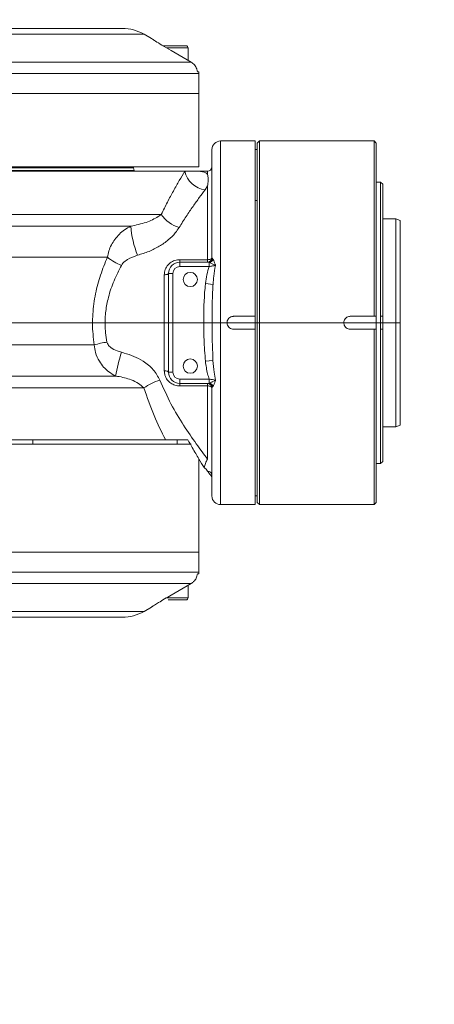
# Model space of a CAD drawing. Header units: millimetres. Extents: x 739 to 2567, y 424 to 1289.
# Tile 16 of 58: x 2080 to 2090, y 845 to 868. Entities that reach past the tile are written whole.
import ezdxf

# ---------------------------------------------------------------- set-up
doc = ezdxf.new("R2010")
doc.units = ezdxf.units.MM
doc.header["$PDSIZE"] = -1
doc.linetypes.add('CENTERX2', pattern=[20.32, 12.7, -2.54, 2.54, -2.54])
doc.layers.add('5', color=7, linetype='Continuous', lineweight=35)
doc.styles.add('SLDTEXTSTYLE0', font='TXT', dxfattribs={"width": 0.7})
doc.styles.get("Standard").update_dxf_attribs({"font": 'times.ttf'})
doc.dimstyles.new('ISO-25', dxfattribs={"dimtxt": 3.5, "dimasz": 2.5, "dimexe": 1.25, "dimexo": 0.625, "dimtad": 1, "dimdec": 0, "dimlfac": 10, "dimtxsty": 'Standard', "dimcen": 2.5, "dimadec": 0, "dimazin": 0, "dimtfac": 1, "dimtmove": 0, "dimatfit": 3, "dimfxl": 1, "dimarcsym": 0})
doc.dimstyles.new('SLDDIMSTYLE1', dxfattribs={"dimtxt": 3.5, "dimasz": 2.4, "dimexe": 0, "dimexo": 0.0625, "dimgap": 0.875, "dimtad": 0, "dimtih": 1, "dimtoh": 1, "dimdec": 4, "dimlfac": 7, "dimzin": 12, "dimdsep": 46, "dimtxsty": 'SLDTEXTSTYLE0', "dimsah": 1, "dimcen": 0.09, "dimazin": 3, "dimtfac": 1, "dimtdec": 3, "dimtofl": 0, "dimtmove": 0, "dimatfit": 3, "dimfxl": 1, "dimfrac": 2, "dimtolj": 1, "dimtzin": 12, "dimarcsym": 0})

# ---------------------------------------------------------------- blocks, each defined once
blk = doc.blocks.new('*D116')
at = {"color": 0, "lineweight": -2}
for start, end in [(92.4536, 166.1987), (3.8013, 73.2214)]:
    blk.add_arc((2004.999, 860.51), 36.181, start, end, dxfattribs=at)
at = {"color": 0}
for points in [[(1969.471, 869.224), (1970.254, 869.059), (1969.367, 866.793)], [(2040.701, 862.895), (2041.501, 862.922), (2041.181, 860.51)]]:
    blk.add_solid(points, dxfattribs=at)
at = {"layer": 'Defpoints', "color": 0}
for p in [(1990.668, 893.732), (1883.78, 881.884), (1980.782, 860.51), (2004.999, 860.51), (2089.12, 860.51)]:
    blk.add_point(p, dxfattribs=at)
at = {"color": 0, "lineweight": 5, "insert": (2004.974, 898.202), "char_height": 3.5, "attachment_point": 1}
blk.add_mtext('170%%d', dxfattribs=at)
blk = doc.blocks.new('*D117')
at = {"layer": '5', "color": 0, "lineweight": -2}
for p, q in [((2075.962, 883.816), (2119.662, 898.169)), ((2073.562, 883.816), (2075.962, 883.816))]:
    blk.add_line(p, q, dxfattribs=at)
at = {"layer": '5', "color": 0}
blk.add_solid([(2119.787, 897.789), (2119.537, 898.549), (2121.942, 898.918)], dxfattribs=at)
at = {"layer": 'Defpoints', "color": 0}
for p in [(2121.942, 898.918), (2004.999, 860.51)]:
    blk.add_point(p, dxfattribs=at)
at = {"layer": '5', "color": 0, "lineweight": 5, "insert": (2050.479, 886.112), "char_height": 4.5, "attachment_point": 1}
blk.add_mtext('\\A1;R1290.8', dxfattribs=at)
blk = doc.blocks.new('*D119')
at = {"color": 0, "lineweight": -2}
for start, end in [(286.8481, 356.1846), (193.8154, 267.5424)]:
    blk.add_arc((2004.999, 860.51), 36.048, start, end, dxfattribs=at)
at = {"color": 0}
for points in [[(2041.367, 858.098), (2040.567, 858.124), (2041.047, 860.51)], [(1970.386, 851.984), (1969.603, 851.819), (1969.499, 854.25)]]:
    blk.add_solid(points, dxfattribs=at)
at = {"layer": 'Defpoints', "color": 0}
for p in [(1980.782, 860.51), (2004.999, 860.51), (2089.12, 860.51), (1883.78, 839.136), (1990.721, 827.41)]:
    blk.add_point(p, dxfattribs=at)
at = {"color": 0, "lineweight": 5, "insert": (2004.977, 826.523), "char_height": 3.5, "attachment_point": 1}
blk.add_mtext('170%%d', dxfattribs=at)

msp = doc.modelspace()

# ---------------------------------------------------------------- linework, layer by layer
at = {"color": 7, "linetype": 'Continuous', "lineweight": 5}
for p, q in [((2079.862947, 867.30976), (2082.702306, 867.30976)), ((2083.370825, 867.078491), (2083.202306, 867.175786)), ((2084.29025, 866.530337), (2083.826677, 866.798918)), ((2084.220255, 866.57089), (2084.220255, 866.85976)), ((2080.059527, 866.530337), (2084.29025, 866.530337)), ((2084.437154, 866.30976), (2084.467679, 866.30976)), ((2084.470255, 865.80976), (2084.470255, 866.27053)), ((2084.470255, 865.80976), (2080.077752, 865.80976)), ((2084.470255, 864.10976), (2084.470255, 865.80976)), ((2085.770255, 864.70976), (2084.970255, 864.70976)), ((2085.770255, 864.70976), (2085.770255, 860.65976)), ((2085.870255, 864.70976), (2085.820255, 864.65976)), ((2088.520255, 864.70976), (2085.870255, 864.70976)), ((2085.870255, 864.70976), (2085.870255, 856.30976)), ((2088.570255, 864.65976), (2088.520255, 864.70976)), ((2088.520255, 860.65976), (2088.520255, 864.70976)), ((2084.770255, 862.00976), (2084.770255, 864.50976)), ((2085.820255, 864.50976), (2085.770255, 864.50976)), ((2085.820255, 856.35976), (2085.820255, 864.65976)), ((2088.570255, 864.65976), (2088.570255, 860.50976)), ((2084.470255, 864.10976), (2074.470255, 864.10976)), ((2082.958193, 864.092899), (2082.952056, 864.10976)), ((2082.970255, 864.00976), (2082.970255, 864.024495)), ((2084.143767, 864.00976), (2074.481347, 864.00976)), ((2084.459162, 864.00976), (2084.143767, 864.00976)), ((2084.670255, 864.00976), (2084.459162, 864.00976)), ((2084.670255, 863.67113), (2084.612086, 863.579896)), ((2084.670255, 861.968094), (2084.670255, 863.67113)), ((2088.670255, 863.75976), (2088.570255, 863.75976)), ((2088.720255, 863.70976), (2088.670255, 863.75976)), ((2088.670255, 860.65976), (2088.670255, 863.75976)), ((2088.720255, 863.70976), (2088.720255, 860.65976)), ((2089.020255, 862.90976), (2088.720255, 862.90976)), ((2089.120255, 862.873363), (2089.020255, 862.90976)), ((2089.020255, 858.812704), (2089.020255, 862.90976)), ((2089.120255, 862.873363), (2089.120255, 858.838441)), ((2084.770255, 862.00976), (2084.778517, 861.999316)), ((2084.778517, 861.999316), (2084.794754, 861.980845)), ((2084.027987, 861.968094), (2084.670255, 861.968094)), ((2084.027987, 861.90976), (2084.027987, 861.968094)), ((2084.027987, 861.90976), (2084.027987, 861.80976)), ((2084.027987, 861.90976), (2084.682649, 861.90976)), ((2084.707004, 861.80976), (2084.027987, 861.80976)), ((2084.670255, 861.90976), (2084.670255, 861.968094)), ((2084.682649, 861.90976), (2084.670255, 861.90976)), ((2084.707004, 861.903915), (2084.682649, 861.90976)), ((2084.707004, 861.903915), (2084.707004, 861.80976)), ((2083.670255, 859.399222), (2083.670255, 861.620299)), ((2083.770255, 859.367492), (2083.770255, 861.652028)), ((2083.770255, 861.652028), (2083.870255, 861.652028)), ((2083.870255, 861.652028), (2083.870255, 859.367492)), ((2084.623775, 861.420245), (2084.797015, 861.39858)), ((2085.270255, 860.65976), (2085.770255, 860.65976)), ((2085.770255, 860.35976), (2085.770255, 860.65976)), ((2087.970255, 860.65976), (2088.520255, 860.65976)), ((2088.520255, 860.65976), (2088.567545, 860.65976)), ((2088.567545, 860.65976), (2088.570255, 860.50976)), ((2088.720255, 860.65976), (2088.670255, 860.65976)), ((2088.670255, 860.35976), (2088.670255, 860.65976)), ((2088.720255, 860.65976), (2088.720255, 860.50976)), ((2088.570255, 860.50976), (2088.567545, 860.35976)), ((2088.570255, 860.50976), (2088.570255, 856.35976)), ((2088.670255, 860.50976), (2088.720255, 860.50976)), ((2088.720255, 860.50976), (2088.720255, 860.35976)), ((2085.770255, 860.35976), (2085.270255, 860.35976)), ((2085.770255, 860.35976), (2085.770255, 856.30976)), ((2088.520255, 860.35976), (2087.970255, 860.35976)), ((2088.520255, 856.30976), (2088.520255, 860.35976)), ((2088.567545, 860.35976), (2088.520255, 860.35976)), ((2088.670255, 857.25976), (2088.670255, 860.35976)), ((2088.670255, 860.35976), (2088.720255, 860.35976)), ((2088.720255, 860.35976), (2088.720255, 857.30976)), ((2084.621137, 859.620941), (2084.795696, 859.641623)), ((2083.770255, 859.367492), (2083.870255, 859.367492)), ((2084.027987, 859.10976), (2084.027987, 859.20976)), ((2084.027987, 859.20976), (2084.707004, 859.20976)), ((2084.682649, 859.10976), (2084.027987, 859.10976)), ((2084.027987, 859.10976), (2084.027987, 859.051427)), ((2084.670255, 859.051427), (2084.027987, 859.051427)), ((2084.670255, 859.10976), (2084.682649, 859.10976)), ((2084.670255, 859.10976), (2084.670255, 859.051427)), ((2084.670255, 857.363481), (2084.670255, 859.051427)), ((2084.682649, 859.10976), (2084.707004, 859.115606)), ((2084.707004, 859.115606), (2084.707004, 859.20976)), ((2084.778517, 859.020205), (2084.770255, 859.00976)), ((2084.794754, 859.038675), (2084.778517, 859.020205)), ((2084.770255, 856.50976), (2084.770255, 859.00976)), ((2089.020255, 858.10976), (2089.020255, 858.812704)), ((2089.120255, 858.838441), (2089.120255, 858.146157)), ((2088.720255, 858.10976), (2089.020255, 858.10976)), ((2089.020255, 858.10976), (2089.120255, 858.146157)), ((2083.697362, 857.80976), (2079.620255, 857.80976)), ((2079.620255, 857.70976), (2084.288001, 857.70976)), ((2083.970255, 857.70976), (2083.970255, 857.80976)), ((2084.470255, 855.20976), (2084.470255, 857.363677)), ((2088.570255, 857.25976), (2088.670255, 857.25976)), ((2088.670255, 857.25976), (2088.720255, 857.30976)), ((2084.970255, 856.30976), (2085.770255, 856.30976)), ((2085.770255, 856.50976), (2085.820255, 856.50976)), ((2085.820255, 856.35976), (2085.870255, 856.30976)), ((2085.870255, 856.30976), (2088.520255, 856.30976)), ((2088.520255, 856.30976), (2088.570255, 856.35976)), ((2080.077752, 855.20976), (2084.470255, 855.20976)), ((2084.470255, 854.748991), (2084.470255, 855.20976)), ((2084.467679, 854.70976), (2084.437154, 854.70976)), ((2084.29025, 854.489183), (2080.059527, 854.489183)), ((2083.826677, 854.220603), (2084.29025, 854.489183)), ((2084.220255, 854.15976), (2084.220255, 854.44863)), ((2083.202306, 853.843735), (2083.370825, 853.94103)), ((2082.702306, 853.70976), (2079.862947, 853.70976))]:
    msp.add_line(p, q, dxfattribs=at)
at = {"color": 8, "linetype": 'Continuous', "lineweight": 5}
for p, q in [((2083.202306, 867.175786), (2079.923697, 867.175786)), ((2084.220255, 866.85976), (2083.72278, 866.85976)), ((2084.470255, 866.27053), (2080.077752, 866.27053)), ((2084.970255, 864.70976), (2084.970255, 856.30976)), ((2075.982316, 864.092899), (2082.958193, 864.092899)), ((2082.970255, 864.024495), (2076.191236, 864.024495)), ((2084.670255, 863.939356), (2084.670255, 864.00976)), ((2085.820255, 863.338187), (2085.770255, 863.338187)), ((2074.463984, 863.014996), (2083.600716, 863.014996)), ((2074.629297, 862.741671), (2082.895395, 862.741671)), ((2082.353712, 862.026767), (2075.070255, 862.026767)), ((2075.070255, 860.001328), (2082.052337, 860.001328)), ((2082.544492, 859.280188), (2074.616603, 859.280188)), ((2083.19838, 859.004525), (2074.446529, 859.004525)), ((2080.63494, 857.70976), (2080.63494, 857.80976)), ((2080.077752, 854.748991), (2084.470255, 854.748991)), ((2083.720645, 854.15976), (2084.220255, 854.15976)), ((2079.923697, 853.843735), (2083.202306, 853.843735))]:
    msp.add_line(p, q, dxfattribs=at)
at = {"color": 7, "linetype": 'Continuous', "lineweight": 5, "flags": 128}
for points in [[(2084.670255, 861.968094), (2084.689764, 861.968894), (2084.708523, 861.971265), (2084.725812, 861.975116), (2084.740965, 861.980298), (2084.753402, 861.986612), (2084.762643, 861.993815), (2084.768333, 862.001632), (2084.770255, 862.00976)], [(2083.770255, 861.652028), (2083.768333, 861.645838), (2083.762643, 861.639886), (2083.753402, 861.6344), (2083.740965, 861.629592), (2083.725812, 861.625646), (2083.708523, 861.622714), (2083.689764, 861.620908), (2083.670255, 861.620299)], [(2083.770255, 859.367492), (2083.768333, 859.373682), (2083.762643, 859.379635), (2083.753402, 859.38512), (2083.740965, 859.389928), (2083.725812, 859.393874), (2083.708523, 859.396807), (2083.689764, 859.398612), (2083.670255, 859.399222)], [(2084.770255, 859.00976), (2084.768333, 859.017889), (2084.762643, 859.025705), (2084.753402, 859.032909), (2084.740965, 859.039223), (2084.725812, 859.044405), (2084.708523, 859.048255), (2084.689764, 859.050626), (2084.670255, 859.051427)]]:
    msp.add_lwpolyline(points, dxfattribs=at)
at = {"color": 7, "linetype": 'Continuous', "lineweight": 5}
for centre in [(2084.270255, 861.50976), (2084.270255, 859.50976)]:
    msp.add_circle(centre, 0.165, dxfattribs=at)
for centre, radius, start, end in [((2082.702306, 866.30976), 1, 60, 90), ((2084.170255, 866.85976), 0.05, 0, 90), ((2084.170255, 866.27053), 0.3, 0, 7.5139906), ((2084.970255, 864.50976), 0.2, 90, 180), ((2082.770255, 864.024495), 0.2, 0, 20), ((2084.670255, 864.10976), 0.1, 270, 0), ((2084.69506, 864.140332), 0.566545, 193.3247078, 261.5783708), ((2084.234622, 863.439616), 0.76298, 213.8160467, 253.1282612), ((2085.049361, 862.898349), 2.159656, 184.1603149, 202.5047395), ((2083.152514, 863.029155), 1.281744, 231.448691, 248.4338781), ((2084.670255, 862.00976), 0.1, 270, 0), ((2084.681068, 862.007543), 0.097796, 270.9259947, 355.1739403), ((2084.68896, 862.013008), 0.110575, 279.3917174, 343.09012), ((2084.027987, 861.652028), 0.257732, 90, 180), ((2084.027987, 861.652028), 0.157732, 90, 180), ((2082.916316, 856.72159), 3.391628, 99.6846978, 104.7581016), ((2087.465631, 858.34028), 5.010094, 162.7227307, 169.1870753), ((2084.027987, 859.367492), 0.257732, 180, 270), ((2084.027987, 859.367492), 0.157732, 180, 270), ((2083.877474, 858.080365), 1.146839, 105.5839804, 126.3093129), ((2084.670255, 859.00976), 0.1, 0, 90), ((2084.681068, 859.011977), 0.097796, 4.8260597, 89.0740053), ((2084.68896, 859.006513), 0.110575, 16.90988, 80.6082826), ((2084.671321, 856.986283), 0.09894, 0.6311266, 90.6175196), ((2084.670255, 856.923158), 0.1, 0.0007993, 64.4256558), ((2084.970255, 856.50976), 0.2, 180, 270), ((2084.170255, 854.748991), 0.3, 352.4860094, 360), ((2084.170255, 854.15976), 0.05, 270, 360), ((2082.702306, 854.70976), 1, 270, 300)]:
    msp.add_arc(centre, radius, start, end, dxfattribs=at)
for points, knots in [([(2083.826677, 866.798918), (2083.753949, 866.841693), (2083.618448, 866.921387), (2083.470174, 867.01439), (2083.392507, 867.064279), (2083.363039, 867.083507), (2083.370624, 867.07858), (2083.370808, 867.078461)], [0, 0, 0, 0, 0.31926075, 0.59481924, 0.794513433, 0.995022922, 1, 1, 1, 1]), ([(2084.170223, 866.90976), (2084.16565, 866.90976), (2084.158589, 866.90976), (2084.120234, 866.90976), (2084.080788, 866.90976), (2084.032493, 866.90976), (2083.962055, 866.90976), (2083.865883, 866.90976), (2083.76994, 866.90976), (2083.701099, 866.90976), (2083.662037, 866.90976), (2083.644873, 866.90976), (2083.639994, 866.90976)], [0, 0, 0, 0, 0.154304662, 0.238223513, 0.322215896, 0.40613478, 0.490127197, 0.644431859, 0.798736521, 0.882655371, 0.966647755, 1, 1, 1, 1]), ([(2084.29025, 866.530337), (2084.317603, 866.510594), (2084.372311, 866.471108), (2084.420574, 866.389951), (2084.43227, 866.33338), (2084.437154, 866.30976)], [0, 0, 0, 0, 0.368074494, 0.736152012, 1, 1, 1, 1]), ([(2083.600716, 863.014996), (2083.647738, 863.110039), (2083.741777, 863.300114), (2083.88293, 863.56053), (2084.020223, 863.802741), (2084.102589, 863.94076), (2084.143767, 864.00976)], [0, 0, 0, 0, 0.245674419, 0.491324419, 0.745696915, 1, 1, 1, 1]), ([(2084.459162, 864.00976), (2084.459629, 864.00976), (2084.52768, 864.009702), (2084.608633, 863.9945), (2084.657582, 863.950697), (2084.670255, 863.939356)], [0, 0, 0, 0, 0.0050952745, 0.7424144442, 1, 1, 1, 1]), ([(2084.670255, 863.939356), (2084.670385, 863.938889), (2084.674247, 863.925095), (2084.680549, 863.893058), (2084.684365, 863.834473), (2084.681893, 863.761155), (2084.675393, 863.704042), (2084.670386, 863.671969), (2084.670255, 863.67113)], [0, 0, 0, 0, 0.008248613, 0.243752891, 0.499694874, 0.735236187, 0.99307433, 1, 1, 1, 1]), ([(2084.612086, 863.579896), (2084.568688, 863.522228), (2084.481882, 863.40688), (2084.333454, 863.199685), (2084.176004, 862.970299), (2084.067457, 862.79642), (2084.013182, 862.709477)], [0, 0, 0, 0, 0.245518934, 0.491092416, 0.745536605, 1, 1, 1, 1]), ([(2082.895395, 862.741671), (2083.016807, 862.767181), (2083.252022, 862.816601), (2083.478846, 862.927682), (2083.576043, 862.997319), (2083.600716, 863.014996)], [0, 0, 0, 0, 0.443220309, 0.858662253, 1, 1, 1, 1]), ([(2082.353712, 862.026767), (2082.363914, 862.074791), (2082.394926, 862.220772), (2082.521052, 862.451179), (2082.708645, 862.640013), (2082.847145, 862.715406), (2082.895395, 862.741671)], [0, 0, 0, 0, 0.157035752, 0.477349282, 0.817918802, 1, 1, 1, 1]), ([(2084.013182, 862.709477), (2083.985279, 862.668139), (2083.917075, 862.567092), (2083.763867, 862.417944), (2083.557662, 862.273156), (2083.318551, 862.152219), (2083.143063, 862.098786), (2083.054167, 862.071719)], [0, 0, 0, 0, 0.1416165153, 0.3461623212, 0.5587370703, 0.7764734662, 1, 1, 1, 1]), ([(2082.052337, 860.001328), (2082.041107, 860.083574), (2082.009095, 860.318029), (2082.007164, 860.717897), (2082.0717, 861.177625), (2082.191059, 861.61964), (2082.299169, 861.890244), (2082.353712, 862.026767)], [0, 0, 0, 0, 0.118768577, 0.338565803, 0.565594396, 0.780836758, 1, 1, 1, 1]), ([(2083.054167, 862.071719), (2082.973108, 862.043527), (2082.847604, 861.999877), (2082.726821, 861.906751), (2082.691823, 861.853141), (2082.681377, 861.837141)], [0, 0, 0, 0, 0.561304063, 0.869066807, 1, 1, 1, 1]), ([(2084.794754, 861.980845), (2084.796175, 861.97861), (2084.806891, 861.961747), (2084.823056, 861.92672), (2084.838308, 861.884691), (2084.847214, 861.857446), (2084.851593, 861.843224), (2084.853785, 861.835914), (2084.85386, 861.835663)], [0, 0, 0, 0, 0.066021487, 0.498035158, 0.745894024, 0.87065372, 0.995562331, 1, 1, 1, 1]), ([(2082.681377, 861.837141), (2082.621844, 861.720317), (2082.502886, 861.486881), (2082.378727, 861.129104), (2082.30992, 860.781487), (2082.295699, 860.504945), (2082.310664, 860.265198), (2082.333163, 860.136764), (2082.345755, 860.064882)], [0, 0, 0, 0, 0.220981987, 0.441566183, 0.616013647, 0.790309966, 0.882640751, 1, 1, 1, 1]), ([(2083.670255, 861.620299), (2083.674713, 861.661679), (2083.683657, 861.744686), (2083.7523, 861.852975), (2083.851793, 861.931194), (2083.951194, 861.964716), (2084.010263, 861.967314), (2084.027987, 861.968094)], [0, 0, 0, 0, 0.229027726, 0.459420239, 0.689855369, 0.906937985, 1, 1, 1, 1]), ([(2084.623775, 861.420245), (2084.632897, 861.487352), (2084.650832, 861.619295), (2084.688496, 861.747005), (2084.707004, 861.80976)], [0, 0, 0, 0, 0.508605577, 1, 1, 1, 1]), ([(2084.85386, 861.835663), (2084.853656, 861.83577), (2084.828894, 861.848731), (2084.781624, 861.871261), (2084.729915, 861.895347), (2084.709462, 861.902996), (2084.707004, 861.903915)], [0, 0, 0, 0, 0.004557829, 0.551079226, 0.94605195, 1, 1, 1, 1]), ([(2084.85386, 861.835663), (2084.83209, 861.831203), (2084.786786, 861.821922), (2084.734279, 861.813918), (2084.707004, 861.80976)], [0, 0, 0, 0, 0.480545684, 1, 1, 1, 1]), ([(2084.85386, 861.835663), (2084.853795, 861.835394), (2084.83409, 861.75424), (2084.812907, 861.608404), (2084.801804, 861.461809), (2084.797015, 861.39858)], [0, 0, 0, 0, 0.001885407, 0.569492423, 1, 1, 1, 1]), ([(2084.621137, 859.620941), (2084.607618, 859.789905), (2084.583945, 860.085767), (2084.582033, 860.649271), (2084.585292, 861.081449), (2084.619593, 861.38343), (2084.623775, 861.420245)], [0, 0, 0, 0, 0.282102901, 0.493971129, 0.938308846, 1, 1, 1, 1]), ([(2084.797015, 861.39858), (2084.794924, 861.363325), (2084.777439, 861.068521), (2084.776245, 860.645645), (2084.777012, 860.094214), (2084.788932, 859.805461), (2084.795696, 859.641623)], [0, 0, 0, 0, 0.060493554, 0.505857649, 0.719624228, 1, 1, 1, 1]), ([(2085.270255, 860.35976), (2085.253393, 860.361418), (2085.219671, 860.364732), (2085.174787, 860.390571), (2085.140651, 860.428631), (2085.121121, 860.47617), (2085.118407, 860.527405), (2085.132797, 860.576649), (2085.16268, 860.618395), (2085.204656, 860.647755), (2085.24288, 860.658865), (2085.264963, 860.659587), (2085.270255, 860.65976)], [0, 0, 0, 0, 0.107325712, 0.214649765, 0.322016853, 0.429411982, 0.536760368, 0.644060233, 0.751385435, 0.858770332, 0.966156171, 1, 1, 1, 1]), ([(2087.820255, 860.50976), (2087.821912, 860.526618), (2087.825226, 860.560333), (2087.851069, 860.605272), (2087.889112, 860.6392), (2087.931297, 860.657195), (2087.959184, 860.659031), (2087.970255, 860.65976)], [0, 0, 0, 0, 0.214600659, 0.429198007, 0.643881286, 0.858620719, 1, 1, 1, 1]), ([(2087.970255, 860.35976), (2087.953397, 860.361417), (2087.919682, 860.364732), (2087.874743, 860.390575), (2087.840815, 860.428618), (2087.82282, 860.470803), (2087.820984, 860.498689), (2087.820255, 860.50976)], [0, 0, 0, 0, 0.2146006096, 0.4291979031, 0.6438812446, 0.8586206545, 1, 1, 1, 1]), ([(2082.544492, 859.280188), (2082.489776, 859.31039), (2082.389196, 859.365907), (2082.264338, 859.485266), (2082.156207, 859.631935), (2082.076682, 859.807625), (2082.059827, 859.941733), (2082.052337, 860.001328)], [0, 0, 0, 0, 0.213416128, 0.392302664, 0.571057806, 0.809386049, 1, 1, 1, 1]), ([(2082.345755, 860.064882), (2082.352895, 860.044825), (2082.3705, 859.995368), (2082.451703, 859.920785), (2082.559755, 859.863112), (2082.647198, 859.838099), (2082.681599, 859.828258)], [0, 0, 0, 0, 0.148165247, 0.365353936, 0.750316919, 1, 1, 1, 1]), ([(2082.681599, 859.828258), (2082.701665, 859.823082), (2082.799038, 859.797964), (2082.969929, 859.73825), (2083.202189, 859.617083), (2083.429215, 859.441101), (2083.523197, 859.269406), (2083.569375, 859.185044)], [0, 0, 0, 0, 0.053932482, 0.261714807, 0.469187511, 0.739187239, 1, 1, 1, 1]), ([(2084.707004, 859.20976), (2084.694649, 859.249522), (2084.653004, 859.383551), (2084.634296, 859.522919), (2084.621137, 859.620941)], [0, 0, 0, 0, 0.296663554, 1, 1, 1, 1]), ([(2084.795696, 859.641623), (2084.801847, 859.549479), (2084.812138, 859.395341), (2084.841893, 859.244518), (2084.85386, 859.183858)], [0, 0, 0, 0, 0.597802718, 1, 1, 1, 1]), ([(2083.19838, 859.004525), (2083.159098, 859.041113), (2083.075875, 859.11863), (2082.867136, 859.213482), (2082.68295, 859.25946), (2082.559277, 859.277974), (2082.544492, 859.280188)], [0, 0, 0, 0, 0.237330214, 0.50281512, 0.940561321, 1, 1, 1, 1]), ([(2084.027987, 859.051427), (2083.990313, 859.054815), (2083.91524, 859.061568), (2083.813938, 859.113832), (2083.732541, 859.192794), (2083.679781, 859.292021), (2083.673274, 859.365243), (2083.670255, 859.399222)], [0, 0, 0, 0, 0.196890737, 0.39234704, 0.594568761, 0.81186095, 1, 1, 1, 1]), ([(2083.569375, 859.185044), (2083.652242, 858.998135), (2083.82048, 858.61867), (2084.120637, 858.129998), (2084.365968, 857.771702), (2084.549228, 857.522001), (2084.629916, 857.416316), (2084.670255, 857.363481)], [0, 0, 0, 0, 0.239817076, 0.48688242, 0.739155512, 0.86959377, 1, 1, 1, 1]), ([(2084.707004, 859.20976), (2084.734265, 859.205605), (2084.786772, 859.1976), (2084.832078, 859.18832), (2084.85386, 859.183858)], [0, 0, 0, 0, 0.51920228, 1, 1, 1, 1]), ([(2084.707004, 859.115606), (2084.707396, 859.115748), (2084.723603, 859.12164), (2084.746611, 859.132094), (2084.790718, 859.152532), (2084.822715, 859.167852), (2084.848128, 859.180857), (2084.853656, 859.18375), (2084.85386, 859.183858)], [0, 0, 0, 0, 0.008736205, 0.360692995, 0.448676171, 0.877001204, 0.995442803, 1, 1, 1, 1]), ([(2084.85386, 859.183858), (2084.853785, 859.183607), (2084.852002, 859.177661), (2084.843387, 859.149538), (2084.832499, 859.117885), (2084.814731, 859.074509), (2084.803737, 859.052436), (2084.794986, 859.03903), (2084.794754, 859.038675)], [0, 0, 0, 0, 0.004438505, 0.1052249, 0.501853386, 0.591394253, 0.989186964, 1, 1, 1, 1]), ([(2083.697362, 857.80976), (2083.696375, 857.811698), (2083.607757, 857.985723), (2083.424934, 858.359692), (2083.27457, 858.787668), (2083.19838, 859.004525)], [0, 0, 0, 0, 0.005522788, 0.496096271, 1, 1, 1, 1]), ([(2084.215373, 857.80976), (2084.137293, 857.80976), (2083.945332, 857.80976), (2083.786449, 857.80976), (2083.707939, 857.80976), (2083.697362, 857.80976)], [0, 0, 0, 0, 0.372358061, 0.915442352, 1, 1, 1, 1]), ([(2084.589327, 857.165675), (2084.550909, 857.229111), (2084.473225, 857.357379), (2084.339685, 857.585428), (2084.249168, 857.748775), (2084.215373, 857.80976)], [0, 0, 0, 0, 0.3800918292, 0.7685571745, 1, 1, 1, 1]), ([(2084.670255, 857.363481), (2084.669931, 857.362915), (2084.651645, 857.330907), (2084.617936, 857.265135), (2084.598532, 857.197676), (2084.589327, 857.165675)], [0, 0, 0, 0, 0.00936938, 0.530066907, 1, 1, 1, 1]), ([(2084.670255, 857.085217), (2084.660704, 857.099917), (2084.638882, 857.133507), (2084.607164, 857.154097), (2084.589327, 857.165675)], [0, 0, 0, 0, 0.437626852, 1, 1, 1, 1]), ([(2084.715609, 857.016733), (2084.716274, 857.015722), (2084.71808, 857.012973), (2084.688777, 857.057237), (2084.670255, 857.085217)], [0, 0, 0, 0, 0.3679057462, 1, 1, 1, 1]), ([(2084.437154, 854.70976), (2084.429438, 854.676849), (2084.414008, 854.611027), (2084.357752, 854.535237), (2084.310141, 854.502754), (2084.29025, 854.489183)], [0, 0, 0, 0, 0.3679716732, 0.7359412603, 1, 1, 1, 1]), ([(2083.370808, 853.94106), (2083.374488, 853.943464), (2083.381914, 853.948315), (2083.4438, 853.988294), (2083.540795, 854.049501), (2083.672428, 854.130295), (2083.775308, 854.190528), (2083.826677, 854.220603)], [0, 0, 0, 0, 0.175489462, 0.354084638, 0.549964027, 0.775294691, 1, 1, 1, 1]), ([(2083.759714, 854.10976), (2083.796268, 854.10976), (2083.852703, 854.10976), (2083.931474, 854.10976), (2083.990083, 854.10976), (2084.043891, 854.10976), (2084.103572, 854.10976), (2084.154098, 854.10976), (2084.174019, 854.10976), (2084.170247, 854.10976), (2084.170243, 854.10976)], [0, 0, 0, 0, 0.193146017, 0.298188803, 0.403323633, 0.508366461, 0.613501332, 0.806647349, 0.999793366, 1, 1, 1, 1])]:
    msp.add_open_spline(points, degree=3, knots=knots, dxfattribs=at)
at = {"layer": '5', "linetype": 'CENTERX2', "lineweight": 5}
msp.add_line((2089.120255, 860.50976), (1980.781653, 860.50976), dxfattribs=at)

# ---------------------------------------------------------------- dimensions: what is measured, and where the dimension line sits
at = {"color": 3, "lineweight": 5}
for base, line1, line2, picture, middle in [((1990.668324, 893.732145), ((1980.781653, 860.50976), (2089.120255, 860.50976)), ((2004.999062, 860.50976), (1883.780345, 881.883891)), '*D116', (2009.446903, 896.416773)), ((1990.721344, 827.410289), ((2004.999062, 860.50976), (1883.780345, 839.13563)), ((1980.781653, 860.50976), (2089.120255, 860.50976)), '*D119', (2009.450123, 824.738036))]:
    dim = msp.add_angular_dim_2l(base=base, line1=line1, line2=line2, dimstyle='ISO-25', override={"dimasz": 2.4, "dimexe": 1, "dimexo": 0, "dimgap": 1.524, "dimtih": 1, "dimtoh": 1, "dimlfac": 2.5, "dimzin": 0, "dimpost": '<>', "dimtdec": 3, "dimtvp": 0.1, "dimtzin": 0}, dxfattribs=at)
    dim.commit()
    dim.dimension.update_dxf_attribs({"geometry": picture, "text_midpoint": middle, "dimtype": 162})
at = {"layer": '5', "color": 3, "lineweight": 5}
dim = msp.add_radius_dim(center=(2004.999062, 860.50976), mpoint=(2121.942017, 898.91778), text='R1290.8', dimstyle='SLDDIMSTYLE1', override={"dimtxt": 4.5, "dimgap": 0.875, "dimtad": 1, "dimtih": 1, "dimtoh": 1, "dimdec": 4, "dimlfac": 7, "dimpost": '<>', "dimtxsty": 'Standard', "dimcen": 0.09, "dimse1": 0, "dimse2": 0, "dimsd1": 0, "dimsd2": 0, "dimtix": 0, "dimtofl": 0, "dimatfit": 3, "dimtvp": 0.1, "dimfrac": 0}, dxfattribs=at)
dim.commit()
dim.dimension.update_dxf_attribs({"geometry": '*D117', "text_midpoint": (2075.961711, 883.816293), "dimtype": 164})

doc.saveas('drawing.dxf')
